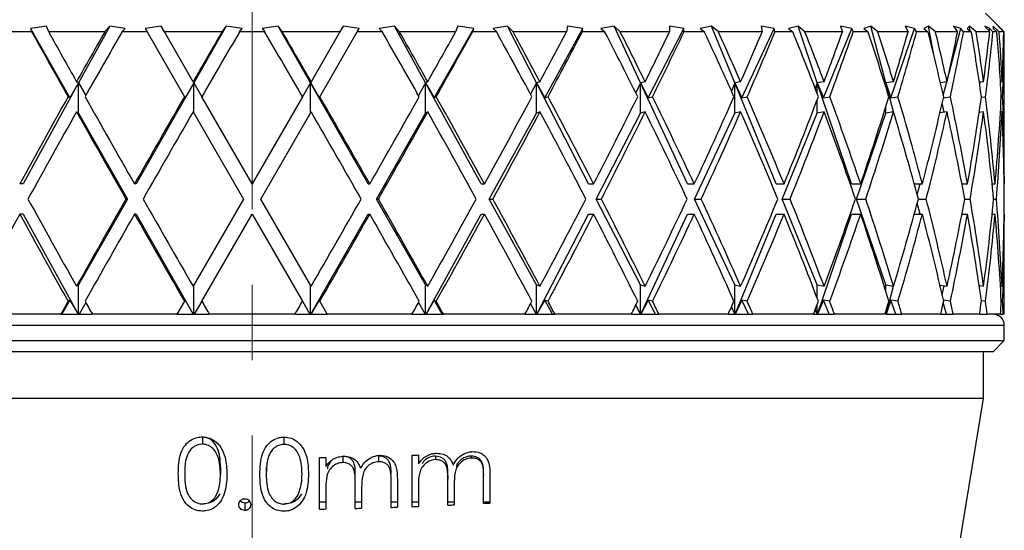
# Model space of a CAD drawing. Header units: inches. Extents: x 0.8 to 32, y -0.1 to 21.9.
# Tile 18 of 60: x 12.325 to 13.634, y 7.249 to 7.927. Entities that reach past the tile are written whole.
import ezdxf

# ---------------------------------------------------------------- set-up
doc = ezdxf.new("R2010")
doc.units = ezdxf.units.IN
doc.header["$MEASUREMENT"] = 0
doc.linetypes.add('CENTERX2', pattern=[0.8, 0.5, -0.1, 0.1, -0.1])

msp = doc.modelspace()

# ---------------------------------------------------------------- linework, layer by layer
at = {"color": 7, "linetype": 'CENTERX2', "lineweight": 18}
msp.add_line((12.634, 16.9749), (12.634, 4.7977), dxfattribs=at)
at = {"color": 7, "linetype": 'Continuous', "lineweight": 25}
for p, q in [((13.634, 7.9109), (13.609, 7.9359)), ((12.3411, 7.9109), (12.3089, 7.9109)), ((12.3604, 7.9185), (12.3392, 7.9156)), ((12.3392, 7.9156), (12.3411, 7.9109)), ((12.3392, 7.9156), (12.3918, 7.8233)), ((12.3635, 7.9109), (12.3604, 7.9185)), ((12.4379, 7.9109), (12.3635, 7.9109)), ((12.4446, 7.9185), (12.4033, 7.8432)), ((12.4446, 7.9185), (12.4379, 7.9109)), ((12.465, 7.9156), (12.4446, 7.9185)), ((12.4608, 7.9109), (12.465, 7.9156)), ((12.4943, 7.9109), (12.4608, 7.9109)), ((12.513, 7.9185), (12.4916, 7.9156)), ((12.4916, 7.9156), (12.4943, 7.9109)), ((12.4943, 7.9109), (12.544, 7.8248)), ((12.5174, 7.9109), (12.513, 7.9185)), ((12.5938, 7.9109), (12.5174, 7.9109)), ((12.5555, 7.8448), (12.5174, 7.9109)), ((12.5994, 7.9185), (12.5565, 7.8432)), ((12.5994, 7.9185), (12.5938, 7.9109)), ((12.6206, 7.9156), (12.5994, 7.9185)), ((12.617, 7.9109), (12.6206, 7.9156)), ((12.6509, 7.9109), (12.617, 7.9109)), ((12.6686, 7.9185), (12.6474, 7.9156)), ((12.6474, 7.9156), (12.6509, 7.9109)), ((12.6742, 7.9109), (12.6686, 7.9185)), ((12.7115, 7.8432), (12.6686, 7.9185)), ((12.7506, 7.9109), (12.6742, 7.9109)), ((12.7506, 7.9109), (12.7124, 7.8448)), ((12.724, 7.8248), (12.7736, 7.9109)), ((12.7549, 7.9185), (12.7506, 7.9109)), ((12.7764, 7.9156), (12.7549, 7.9185)), ((12.7736, 7.9109), (12.7764, 7.9156)), ((12.8071, 7.9109), (12.7736, 7.9109)), ((12.8233, 7.9185), (12.8029, 7.9156)), ((12.8029, 7.9156), (12.8071, 7.9109)), ((12.83, 7.9109), (12.8233, 7.9185)), ((12.8646, 7.8432), (12.8233, 7.9185)), ((12.9045, 7.9109), (12.83, 7.9109)), ((12.8761, 7.8233), (12.9287, 7.9156)), ((12.9075, 7.9185), (12.9045, 7.9109)), ((12.9287, 7.9156), (12.9075, 7.9185)), ((12.9268, 7.9109), (12.9287, 7.9156)), ((12.9591, 7.9109), (12.9268, 7.9109)), ((12.9734, 7.9185), (12.9543, 7.9156)), ((12.9543, 7.9156), (12.9591, 7.9109)), ((12.981, 7.9109), (12.9734, 7.9185)), ((13.0121, 7.8432), (12.9734, 7.9185)), ((13.0518, 7.9109), (12.981, 7.9109)), ((13.0231, 7.8233), (13.0738, 7.9156)), ((13.0534, 7.9185), (13.0518, 7.9109)), ((13.0738, 7.9156), (13.0534, 7.9185)), ((13.0728, 7.9109), (13.0738, 7.9156)), ((13.103, 7.9109), (13.0728, 7.9109)), ((13.1151, 7.9185), (13.0977, 7.9156)), ((13.0977, 7.9156), (13.103, 7.9109)), ((13.1234, 7.9109), (13.1151, 7.9185)), ((13.1502, 7.8432), (13.1151, 7.9185)), ((13.1887, 7.9109), (13.1234, 7.9109)), ((13.1606, 7.8233), (13.2081, 7.9156)), ((13.1889, 7.9185), (13.1887, 7.9109)), ((13.2081, 7.9156), (13.1889, 7.9185)), ((13.208, 7.9109), (13.2081, 7.9156)), ((13.2354, 7.9109), (13.208, 7.9109)), ((13.2449, 7.9185), (13.2298, 7.9156)), ((13.2298, 7.9156), (13.2354, 7.9109)), ((13.2538, 7.9109), (13.2449, 7.9185)), ((13.2757, 7.8432), (13.2449, 7.9185)), ((13.3121, 7.9109), (13.2538, 7.9109)), ((13.2851, 7.8233), (13.3282, 7.9156)), ((13.3282, 7.9156), (13.3108, 7.9185)), ((13.3108, 7.9185), (13.3121, 7.9109)), ((13.329, 7.9109), (13.3282, 7.9156)), ((13.353, 7.9109), (13.329, 7.9109)), ((13.3598, 7.9185), (13.3471, 7.9156)), ((13.3471, 7.9156), (13.353, 7.9109)), ((13.369, 7.9109), (13.3598, 7.9185)), ((13.3853, 7.8432), (13.3598, 7.9185)), ((13.4187, 7.9109), (13.369, 7.9109)), ((13.3935, 7.8233), (13.4312, 7.9156)), ((13.4312, 7.9156), (13.416, 7.9185)), ((13.416, 7.9185), (13.4187, 7.9109)), ((13.4329, 7.9109), (13.4312, 7.9156)), ((13.4528, 7.9109), (13.4329, 7.9109)), ((13.4567, 7.9185), (13.447, 7.9156)), ((13.447, 7.9156), (13.4528, 7.9109)), ((13.466, 7.9109), (13.4567, 7.9185)), ((13.4764, 7.8432), (13.4567, 7.9185)), ((13.506, 7.9109), (13.466, 7.9109)), ((13.4833, 7.8233), (13.5146, 7.9156)), ((13.5146, 7.9156), (13.502, 7.9185)), ((13.502, 7.9185), (13.506, 7.9109)), ((13.5172, 7.9109), (13.5146, 7.9156)), ((13.5325, 7.9109), (13.5172, 7.9109)), ((13.5334, 7.9185), (13.5268, 7.9156)), ((13.5268, 7.9156), (13.5325, 7.9109)), ((13.5425, 7.9109), (13.5334, 7.9185)), ((13.5401, 7.8806), (13.5334, 7.9185)), ((13.5718, 7.9109), (13.5425, 7.9109)), ((13.5586, 7.8481), (13.5763, 7.9156)), ((13.5763, 7.9156), (13.5665, 7.9185)), ((13.5665, 7.9185), (13.5718, 7.9109)), ((13.5797, 7.9109), (13.5763, 7.9156)), ((13.5901, 7.9109), (13.5797, 7.9109)), ((13.5879, 7.9185), (13.5846, 7.9156)), ((13.5846, 7.9156), (13.5901, 7.9109)), ((13.5967, 7.9109), (13.5879, 7.9185)), ((13.5885, 7.9123), (13.5879, 7.9185)), ((13.6146, 7.9109), (13.5967, 7.9109)), ((13.6148, 7.9156), (13.6081, 7.9185)), ((13.6081, 7.9185), (13.6146, 7.9109)), ((13.614, 7.9115), (13.6148, 7.9156)), ((13.6189, 7.9109), (13.6148, 7.9156)), ((13.6242, 7.9109), (13.6189, 7.9109)), ((13.6272, 7.9109), (13.619, 7.9185)), ((13.619, 7.9185), (13.619, 7.9156)), ((13.619, 7.9156), (13.6242, 7.9109)), ((13.6291, 7.9156), (13.6258, 7.9185)), ((13.6258, 7.9185), (13.6332, 7.9109)), ((13.6332, 7.9109), (13.6272, 7.9109)), ((13.6338, 7.9109), (13.6291, 7.9156)), ((13.6291, 7.9151), (13.6291, 7.9156)), ((13.634, 7.9109), (13.6338, 7.9109)), ((13.634, 7.7089), (13.634, 7.9109)), ((12.4033, 7.8432), (12.3296, 7.7089)), ((12.4033, 7.8432), (12.3918, 7.8233)), ((12.4005, 7.8448), (12.4033, 7.8432)), ((12.4033, 7.8032), (12.4033, 7.8432)), ((12.4033, 7.8432), (12.4127, 7.8264)), ((12.5565, 7.8432), (12.4799, 7.7089)), ((12.5565, 7.8432), (12.5448, 7.8233)), ((12.5555, 7.8448), (12.5565, 7.8432)), ((12.5565, 7.8432), (12.5671, 7.8248)), ((12.5565, 7.8032), (12.5565, 7.8432)), ((12.7115, 7.8432), (12.7009, 7.8248)), ((12.7124, 7.8448), (12.7115, 7.8432)), ((12.7881, 7.7089), (12.7115, 7.8432)), ((12.7115, 7.8432), (12.7231, 7.8233)), ((12.7115, 7.8032), (12.7115, 7.8432)), ((12.8646, 7.8432), (12.8553, 7.8264)), ((12.8674, 7.8448), (12.8646, 7.8432)), ((12.8646, 7.8032), (12.8646, 7.8432)), ((12.9384, 7.7089), (12.8646, 7.8432)), ((12.8646, 7.8432), (12.8761, 7.8233)), ((13.0121, 7.8432), (13.0042, 7.8281)), ((13.0167, 7.8448), (13.0121, 7.8432)), ((13.0121, 7.8032), (13.0121, 7.8432)), ((13.0812, 7.7089), (13.0121, 7.8432)), ((13.0121, 7.8432), (13.0231, 7.8233)), ((13.1502, 7.8432), (13.144, 7.83)), ((13.1565, 7.8448), (13.1502, 7.8432)), ((13.1502, 7.8032), (13.1502, 7.8432)), ((13.2129, 7.7089), (13.1502, 7.8432)), ((13.1502, 7.8432), (13.1606, 7.8233)), ((13.2757, 7.8432), (13.2712, 7.8324)), ((13.2834, 7.8448), (13.2757, 7.8432)), ((13.2757, 7.8032), (13.2757, 7.8432)), ((13.3305, 7.7089), (13.2757, 7.8432)), ((13.2757, 7.8432), (13.2851, 7.8233)), ((13.3853, 7.8432), (13.3827, 7.8356)), ((13.3944, 7.8448), (13.3853, 7.8432)), ((13.3853, 7.8288), (13.3853, 7.8432)), ((13.4309, 7.7089), (13.3853, 7.8432)), ((13.3853, 7.8432), (13.3935, 7.8233)), ((13.4764, 7.8432), (13.4757, 7.8404)), ((13.4866, 7.8448), (13.4764, 7.8432)), ((13.4764, 7.838), (13.4764, 7.8432)), ((13.4865, 7.8048), (13.4764, 7.8432)), ((13.4764, 7.8432), (13.4833, 7.8233)), ((13.5579, 7.8448), (13.549, 7.8435)), ((13.5529, 7.8266), (13.5577, 7.8448)), ((13.6063, 7.8448), (13.6008, 7.8441)), ((13.6013, 7.8403), (13.602, 7.8442)), ((13.6309, 7.8448), (13.6288, 7.8446)), ((12.3918, 7.8233), (12.3893, 7.8248)), ((12.5448, 7.8233), (12.544, 7.8248)), ((12.634, 7.7089), (12.5671, 7.8248)), ((12.7009, 7.8248), (12.634, 7.7089)), ((12.7231, 7.8233), (12.724, 7.8248)), ((12.8761, 7.8233), (12.8787, 7.8248)), ((13.0231, 7.8233), (13.0273, 7.8248)), ((13.1606, 7.8233), (13.1663, 7.8248)), ((13.2851, 7.8233), (13.2922, 7.8248)), ((13.3853, 7.8032), (13.3853, 7.8209)), ((13.3935, 7.8233), (13.4019, 7.8248)), ((13.4833, 7.8233), (13.4926, 7.8248)), ((13.5538, 7.8042), (13.5515, 7.8168)), ((13.5531, 7.8235), (13.5622, 7.8248)), ((13.6035, 7.8241), (13.609, 7.8248)), ((13.6299, 7.8246), (13.6317, 7.8248)), ((12.4005, 7.8048), (12.4033, 7.8032)), ((12.4033, 7.8032), (12.4685, 7.6889)), ((12.5555, 7.8048), (12.6224, 7.6889)), ((12.6455, 7.6889), (12.7124, 7.8048)), ((12.7995, 7.6889), (12.8646, 7.8032)), ((12.8674, 7.8048), (12.8646, 7.8032)), ((12.9493, 7.6889), (13.0121, 7.8032)), ((13.0167, 7.8048), (13.0121, 7.8032)), ((13.0914, 7.6889), (13.1502, 7.8032)), ((13.1565, 7.8048), (13.1502, 7.8032)), ((13.2223, 7.6889), (13.2757, 7.8032)), ((13.2834, 7.8048), (13.2757, 7.8032)), ((13.3386, 7.6889), (13.3853, 7.8032)), ((13.3944, 7.8048), (13.3853, 7.8032)), ((13.4376, 7.6889), (13.4764, 7.8032)), ((13.4764, 7.8032), (13.4764, 7.8116)), ((13.4866, 7.8048), (13.4764, 7.8032)), ((13.5579, 7.8048), (13.5484, 7.8034)), ((13.6063, 7.8048), (13.6006, 7.804)), ((13.6309, 7.8048), (13.6288, 7.8046)), ((12.3296, 7.7089), (12.325, 7.7089)), ((12.4799, 7.7089), (12.4775, 7.7089)), ((12.7881, 7.7089), (12.7904, 7.7089)), ((12.9384, 7.7089), (12.943, 7.7089)), ((13.0812, 7.7089), (13.088, 7.7089)), ((13.2129, 7.7089), (13.2218, 7.7089)), ((13.3305, 7.7089), (13.3411, 7.7089)), ((13.4309, 7.7089), (13.443, 7.7089)), ((13.5143, 7.7089), (13.525, 7.7089)), ((13.5183, 7.6943), (13.5221, 7.7089)), ((13.5776, 7.7089), (13.585, 7.7089)), ((13.5778, 7.7082), (13.5779, 7.7089)), ((13.6178, 7.7089), (13.6217, 7.7089)), ((13.6337, 7.7089), (13.634, 7.7089)), ((12.4685, 7.6889), (12.4033, 7.5747)), ((12.4685, 7.6889), (12.4661, 7.6889)), ((12.6224, 7.6889), (12.5555, 7.573)), ((12.7124, 7.573), (12.6455, 7.6889)), ((12.8646, 7.5747), (12.7995, 7.6889)), ((12.7995, 7.6889), (12.8018, 7.6889)), ((13.0121, 7.5747), (12.9493, 7.6889)), ((12.9493, 7.6889), (12.954, 7.6889)), ((13.1502, 7.5747), (13.0914, 7.6889)), ((13.0914, 7.6889), (13.0982, 7.6889)), ((13.2757, 7.5747), (13.2223, 7.6889)), ((13.2223, 7.6889), (13.2311, 7.6889)), ((13.3853, 7.5747), (13.3386, 7.6889)), ((13.3386, 7.6889), (13.3492, 7.6889)), ((13.4764, 7.5747), (13.4376, 7.6889)), ((13.4376, 7.6889), (13.4497, 7.6889)), ((13.5197, 7.6889), (13.5302, 7.6889)), ((13.5814, 7.6889), (13.5885, 7.6889)), ((13.6198, 7.6889), (13.6234, 7.6889)), ((13.5221, 7.6689), (13.5183, 7.6836)), ((12.3296, 7.6689), (12.325, 7.6689)), ((12.3296, 7.6689), (12.4027, 7.5359)), ((12.4799, 7.6689), (12.4775, 7.6689)), ((12.4799, 7.6689), (12.5558, 7.5359)), ((12.5671, 7.5531), (12.634, 7.6689)), ((12.634, 7.6689), (12.7009, 7.5531)), ((12.7122, 7.5359), (12.7881, 7.6689)), ((12.7881, 7.6689), (12.7904, 7.6689)), ((12.8653, 7.5359), (12.9384, 7.6689)), ((12.9384, 7.6689), (12.943, 7.6689)), ((13.0127, 7.5359), (13.0812, 7.6689)), ((13.0812, 7.6689), (13.088, 7.6689)), ((13.1508, 7.5359), (13.2129, 7.6689)), ((13.2129, 7.6689), (13.2218, 7.6689)), ((13.2761, 7.5359), (13.3305, 7.6689)), ((13.3305, 7.6689), (13.3411, 7.6689)), ((13.3857, 7.5359), (13.4309, 7.6689)), ((13.4309, 7.6689), (13.443, 7.6689)), ((13.5143, 7.6689), (13.525, 7.6689)), ((13.5776, 7.6689), (13.585, 7.6689)), ((13.5779, 7.6689), (13.5778, 7.6696)), ((13.6178, 7.6689), (13.6217, 7.6689)), ((13.6337, 7.6689), (13.634, 7.6689)), ((13.634, 7.5359), (13.634, 7.6689)), ((12.4033, 7.5747), (12.4005, 7.573)), ((12.4033, 7.5359), (12.4033, 7.5747)), ((12.5565, 7.5359), (12.5565, 7.5747)), ((12.7115, 7.5359), (12.7115, 7.5747)), ((12.8646, 7.5747), (12.8674, 7.573)), ((12.8646, 7.5359), (12.8646, 7.5747)), ((13.0121, 7.5359), (13.0121, 7.5747)), ((13.0121, 7.5747), (13.0167, 7.573)), ((13.1502, 7.5359), (13.1502, 7.5747)), ((13.1502, 7.5747), (13.1565, 7.573)), ((13.2757, 7.5359), (13.2757, 7.5747)), ((13.2757, 7.5747), (13.2834, 7.573)), ((13.3853, 7.557), (13.3853, 7.5747)), ((13.3853, 7.5747), (13.3944, 7.573)), ((13.4764, 7.5662), (13.4764, 7.5747)), ((13.4764, 7.5747), (13.4866, 7.573)), ((13.4767, 7.5359), (13.4865, 7.5731)), ((13.5484, 7.5744), (13.5579, 7.573)), ((13.5515, 7.5611), (13.5538, 7.5736)), ((13.6006, 7.5739), (13.6063, 7.573)), ((13.6288, 7.5733), (13.6309, 7.573)), ((12.3918, 7.5545), (12.3812, 7.5359)), ((12.3893, 7.5531), (12.3918, 7.5545)), ((12.3918, 7.5545), (12.4026, 7.5359)), ((12.544, 7.5531), (12.534, 7.5359)), ((12.544, 7.5531), (12.5448, 7.5545)), ((12.5448, 7.5545), (12.5558, 7.5359)), ((12.5671, 7.5531), (12.5571, 7.5359)), ((12.7009, 7.5531), (12.7108, 7.5359)), ((12.7231, 7.5545), (12.7122, 7.5359)), ((12.724, 7.5531), (12.7231, 7.5545)), ((12.7339, 7.5359), (12.724, 7.5531)), ((12.8761, 7.5545), (12.8653, 7.5359)), ((12.8868, 7.5359), (12.8761, 7.5545)), ((12.8787, 7.5531), (12.8761, 7.5545)), ((13.0231, 7.5545), (13.0127, 7.5359)), ((13.0273, 7.5531), (13.0231, 7.5545)), ((13.0334, 7.5359), (13.0231, 7.5545)), ((13.1606, 7.5545), (13.1508, 7.5359)), ((13.1663, 7.5531), (13.1606, 7.5545)), ((13.1702, 7.5359), (13.1606, 7.5545)), ((13.2851, 7.5545), (13.2762, 7.5359)), ((13.2922, 7.5531), (13.2851, 7.5545)), ((13.2938, 7.5359), (13.2851, 7.5545)), ((13.3935, 7.5545), (13.3858, 7.5359)), ((13.4011, 7.5359), (13.3935, 7.5545)), ((13.4019, 7.5531), (13.3935, 7.5545)), ((13.4833, 7.5545), (13.4768, 7.5359)), ((13.4926, 7.5531), (13.4833, 7.5545)), ((13.4896, 7.5359), (13.4833, 7.5545)), ((13.5622, 7.5531), (13.5531, 7.5544)), ((13.609, 7.5531), (13.6035, 7.5538)), ((13.6317, 7.5531), (13.6299, 7.5533)), ((12.4127, 7.5515), (12.404, 7.5359)), ((12.8553, 7.5515), (12.864, 7.5359)), ((13.0042, 7.5498), (13.0115, 7.5359)), ((13.144, 7.5479), (13.1497, 7.5359)), ((13.2712, 7.5455), (13.2752, 7.5359)), ((13.3827, 7.5423), (13.3849, 7.5359)), ((13.3853, 7.5359), (13.3853, 7.5491)), ((13.557, 7.5359), (13.5529, 7.5513)), ((12.3796, 7.5359), (12.2713, 7.5359)), ((12.3796, 7.5359), (12.3812, 7.5359)), ((12.3812, 7.5359), (12.4026, 7.5359)), ((12.4026, 7.5359), (12.4027, 7.5359)), ((12.4027, 7.5359), (12.4033, 7.5359)), ((12.4033, 7.5359), (12.404, 7.5359)), ((12.404, 7.5359), (12.4215, 7.5359)), ((12.534, 7.5359), (12.4215, 7.5359)), ((12.534, 7.5359), (12.5558, 7.5359)), ((12.5558, 7.5359), (12.5558, 7.5359)), ((12.5558, 7.5359), (12.5565, 7.5359)), ((12.5565, 7.5359), (12.5571, 7.5359)), ((12.5571, 7.5359), (12.577, 7.5359)), ((12.6909, 7.5359), (12.577, 7.5359)), ((12.6909, 7.5359), (12.7108, 7.5359)), ((12.7108, 7.5359), (12.7115, 7.5359)), ((12.7115, 7.5359), (12.7122, 7.5359)), ((12.7122, 7.5359), (12.7122, 7.5359)), ((12.7122, 7.5359), (12.7339, 7.5359)), ((12.8464, 7.5359), (12.7339, 7.5359)), ((12.8464, 7.5359), (12.864, 7.5359)), ((12.864, 7.5359), (12.8646, 7.5359)), ((12.8646, 7.5359), (12.8653, 7.5359)), ((12.8653, 7.5359), (12.8653, 7.5359)), ((12.8653, 7.5359), (12.8868, 7.5359)), ((12.8868, 7.5359), (12.8883, 7.5359)), ((12.9967, 7.5359), (12.8883, 7.5359)), ((12.9967, 7.5359), (13.0115, 7.5359)), ((13.0115, 7.5359), (13.0121, 7.5359)), ((13.0121, 7.5359), (13.0127, 7.5359)), ((13.0127, 7.5359), (13.0127, 7.5359)), ((13.0127, 7.5359), (13.0334, 7.5359)), ((13.0334, 7.5359), (13.0365, 7.5359)), ((13.138, 7.5359), (13.0365, 7.5359)), ((13.138, 7.5359), (13.1497, 7.5359)), ((13.1497, 7.5359), (13.1502, 7.5359)), ((13.1502, 7.5359), (13.1508, 7.5359)), ((13.1508, 7.5359), (13.1508, 7.5359)), ((13.1508, 7.5359), (13.1702, 7.5359)), ((13.1702, 7.5359), (13.1747, 7.5359)), ((13.2669, 7.5359), (13.1747, 7.5359)), ((13.2669, 7.5359), (13.2752, 7.5359)), ((13.2752, 7.5359), (13.2757, 7.5359)), ((13.2757, 7.5359), (13.2761, 7.5359)), ((13.2761, 7.5359), (13.2762, 7.5359)), ((13.2762, 7.5359), (13.2938, 7.5359)), ((13.2938, 7.5359), (13.2997, 7.5359)), ((13.3802, 7.5359), (13.2997, 7.5359)), ((13.3802, 7.5359), (13.3849, 7.5359)), ((13.3849, 7.5359), (13.3853, 7.5359)), ((13.3853, 7.5359), (13.3857, 7.5359)), ((13.3857, 7.5359), (13.3858, 7.5359)), ((13.3858, 7.5359), (13.4011, 7.5359)), ((13.4011, 7.5359), (13.4082, 7.5359)), ((13.4752, 7.5359), (13.4082, 7.5359)), ((13.4757, 7.5375), (13.4761, 7.5359)), ((13.4764, 7.5359), (13.4764, 7.5399)), ((13.4768, 7.5359), (13.4896, 7.5359)), ((13.4896, 7.5359), (13.4977, 7.5359)), ((13.5494, 7.5359), (13.4977, 7.5359)), ((13.5494, 7.5359), (13.557, 7.5359)), ((13.557, 7.5359), (13.5659, 7.5359)), ((13.6011, 7.5359), (13.5659, 7.5359)), ((13.6016, 7.5359), (13.6013, 7.5376)), ((13.6016, 7.5359), (13.6111, 7.5359)), ((13.629, 7.5359), (13.6111, 7.5359)), ((13.629, 7.5359), (13.6324, 7.5359)), ((13.634, 7.5359), (13.6324, 7.5359)), ((13.634, 7.5209), (11.634, 7.5209)), ((13.634, 7.5009), (13.634, 7.5209)), ((11.634, 7.5009), (13.634, 7.5009)), ((13.619, 7.4859), (13.634, 7.5009)), ((13.619, 7.4859), (11.649, 7.4859)), ((13.6065, 7.4239), (13.6065, 7.4859)), ((13.6065, 7.4239), (11.6615, 7.4239)), ((13.5498, 7.0815), (13.6065, 7.4239)), ((12.5679, 7.3726), (12.5679, 7.3632)), ((12.6763, 7.3726), (12.6763, 7.3629)), ((12.7235, 7.2769), (12.7235, 7.3454)), ((12.732, 7.3456), (12.732, 7.3336)), ((12.7545, 7.3473), (12.7545, 7.3388)), ((12.8021, 7.3473), (12.8021, 7.3399)), ((12.8466, 7.2801), (12.8466, 7.3486)), ((12.8551, 7.3489), (12.8551, 7.337)), ((12.8776, 7.3473), (12.8776, 7.3426)), ((12.9252, 7.3473), (12.9252, 7.3448)), ((12.5919, 7.3329), (12.5919, 7.3233)), ((12.6528, 7.3329), (12.6528, 7.3231)), ((12.8941, 7.3209), (12.8941, 7.3169)), ((12.9417, 7.3232), (12.9417, 7.3216)), ((12.9417, 7.2845), (12.9417, 7.3216)), ((12.9502, 7.322), (12.9502, 7.2849)), ((12.732, 7.3059), (12.732, 7.277)), ((12.771, 7.2778), (12.771, 7.3127)), ((12.7796, 7.3047), (12.7796, 7.278)), ((12.8186, 7.2791), (12.8186, 7.3163)), ((12.8271, 7.3165), (12.8271, 7.2794)), ((12.8551, 7.3148), (12.8551, 7.3092)), ((12.8551, 7.3092), (12.8551, 7.2804)), ((12.8941, 7.2821), (12.8941, 7.3169)), ((12.9026, 7.3127), (12.9026, 7.3091)), ((12.9026, 7.3091), (12.9026, 7.2825)), ((12.6242, 7.2848), (12.6242, 7.275)), ((12.732, 7.286), (12.7235, 7.286)), ((12.7796, 7.286), (12.771, 7.286)), ((12.8271, 7.286), (12.8186, 7.286)), ((12.8551, 7.286), (12.8466, 7.286)), ((12.9026, 7.286), (12.8941, 7.286)), ((12.9502, 7.286), (12.9417, 7.286))]:
    msp.add_line(p, q, dxfattribs=at)
msp.add_arc((13.619, 7.5209), 0.015, 0, 90, dxfattribs=at)
for centre, major_axis, ratio, start_param, end_param in [((12.634, 7.6689), (-0.993, 1.7307), 0.068052, 1.391638, 1.441647), ((12.634, 7.7089), (-0.993, 1.7307), 0.068052, 1.414924, 1.45323), ((12.634, 7.7089), (0.9719, 1.727), 0.136294, 1.530504, 1.56881), ((12.634, 7.6689), (0.9719, 1.727), 0.136294, 1.507217, 1.557227), ((12.634, 7.7089), (0.993, 1.7307), 0.068052, 1.492976, 1.531283), ((12.634, 7.6689), (0.993, 1.7307), 0.068052, 1.46969, 1.5197), ((12.634, 7.6689), (-0.993, 1.7307), 0.068052, 4.763486, 4.813495), ((12.634, 7.7089), (-0.993, 1.7307), 0.068052, 4.751903, 4.790209), ((12.634, 7.6689), (-0.9719, 1.727), 0.136294, 4.725959, 4.775968), ((12.634, 7.7089), (-0.9719, 1.727), 0.136294, 4.714376, 4.752682), ((12.634, 7.7089), (0.993, 1.7307), 0.068052, 4.829955, 4.868261), ((12.634, 7.6689), (0.993, 1.7307), 0.068052, 4.841538, 4.891548), ((12.634, 7.6689), (-0.9358, 1.7214), 0.204832, 4.69162, 4.74163), ((12.634, 7.7089), (-0.9358, 1.7214), 0.204832, 4.680037, 4.718344), ((12.634, 7.7089), (0.9719, 1.727), 0.136294, 4.867482, 4.905788), ((12.634, 7.6689), (0.9719, 1.727), 0.136294, 4.879065, 4.929075), ((12.634, 7.6689), (-0.8831, 1.7151), 0.273566, 4.662577, 4.712587), ((12.634, 7.7089), (-0.8831, 1.7151), 0.273566, 4.650994, 4.6893), ((12.634, 7.7089), (0.9358, 1.7214), 0.204832, 4.90182, 4.940126), ((12.634, 7.6689), (0.9358, 1.7214), 0.204832, 4.913403, 4.963413), ((12.634, 7.6689), (-0.8112, 1.7097), 0.341999, 4.641636, 4.691646), ((12.634, 7.7089), (-0.8112, 1.7097), 0.341999, 4.630054, 4.66836), ((12.634, 7.7089), (0.8831, 1.7151), 0.273566, 4.930864, 4.96917), ((12.634, 7.6689), (0.8831, 1.7151), 0.273566, 4.942447, 4.992457), ((12.634, 7.6689), (-0.7161, 1.7071), 0.408882, 4.632651, 4.682661), ((12.634, 7.7089), (-0.7161, 1.7071), 0.408882, 4.621068, 4.659374), ((12.634, 7.7089), (0.8112, 1.7097), 0.341999, 4.951804, 4.99011), ((12.634, 7.6689), (0.8112, 1.7097), 0.341999, 4.963387, 5.013397), ((12.634, 7.6689), (-0.5916, 1.7094), 0.47164, 4.640714, 4.690724), ((12.634, 7.7089), (-0.5916, 1.7094), 0.47164, 4.629132, 4.667438), ((12.634, 7.7089), (0.7161, 1.7071), 0.408882, 4.96079, 4.999096), ((12.634, 7.6689), (0.7161, 1.7071), 0.408882, 4.972372, 5.022382), ((12.634, 7.6689), (-0.4306, 1.7172), 0.525577, 4.67146, 4.72147), ((12.634, 7.7089), (-0.4306, 1.7172), 0.525577, 4.659877, 4.698184), ((12.634, 7.7089), (0.5916, 1.7094), 0.47164, 4.952726, 4.991032), ((12.634, 7.6689), (0.5916, 1.7094), 0.47164, 4.964309, 5.014319), ((12.634, 7.6689), (-0.2299, 1.7272), 0.56347, 4.727667, 4.777677), ((12.634, 7.7089), (-0.2299, 1.7272), 0.56347, 4.716084, 4.75439), ((12.634, 7.7089), (0.4306, 1.7172), 0.525577, 4.92198, 4.960287), ((12.634, 7.6689), (0.4306, 1.7172), 0.525577, 4.933563, 4.983573), ((12.634, 7.6689), (0, 1.7321), 0.57735, 4.802512, 4.852522), ((12.634, 7.7089), (0, 1.7321), 0.57735, 4.790929, 4.829235), ((12.634, 7.7089), (0.2299, 1.7272), 0.56347, 4.865774, 4.90408), ((12.634, 7.6689), (0.2299, 1.7272), 0.56347, 4.877357, 4.927366), ((12.634, 7.7089), (0.9719, 1.727), 0.136294, 1.580393, 1.64735), ((12.634, 7.7089), (-0.993, 1.7307), 0.068052, 1.464813, 1.53177), ((12.634, 7.7089), (0.993, 1.7307), 0.068052, 1.542866, 1.609822), ((12.634, 7.7089), (-0.993, 1.7307), 0.068052, 4.673363, 4.74032), ((12.634, 7.7089), (0.993, 1.7307), 0.068052, 4.751415, 4.818372), ((12.634, 7.7089), (-0.9719, 1.727), 0.136294, 4.635836, 4.702793), ((12.634, 7.7089), (0.9719, 1.727), 0.136294, 4.788942, 4.855899), ((12.634, 7.7089), (-0.9358, 1.7214), 0.204832, 4.601498, 4.668454), ((12.634, 7.7089), (0.9358, 1.7214), 0.204832, 4.82328, 4.890237), ((12.634, 7.7089), (-0.8831, 1.7151), 0.273566, 4.572454, 4.639411), ((12.634, 7.7089), (0.8831, 1.7151), 0.273566, 4.852324, 4.919281), ((12.634, 7.7089), (-0.8112, 1.7097), 0.341999, 4.551514, 4.618471), ((12.634, 7.7089), (0.8112, 1.7097), 0.341999, 4.873264, 4.940221), ((12.634, 7.7089), (-0.7161, 1.7071), 0.408882, 4.542528, 4.609485), ((12.634, 7.7089), (0.7161, 1.7071), 0.408882, 4.88225, 4.949207), ((12.634, 7.7089), (-0.5916, 1.7094), 0.47164, 4.550592, 4.617549), ((12.634, 7.7089), (0.5916, 1.7094), 0.47164, 4.874186, 4.941143), ((12.634, 7.7089), (-0.4306, 1.7172), 0.525577, 4.581337, 4.648294), ((12.634, 7.7089), (0.4306, 1.7172), 0.525577, 4.843441, 4.910397), ((12.634, 7.7089), (-0.2299, 1.7272), 0.56347, 4.637544, 4.704501), ((12.634, 7.7089), (0.2299, 1.7272), 0.56347, 4.787234, 4.854191), ((12.634, 7.7089), (0, 1.7321), 0.57735, 4.712389, 4.779346), ((12.634, 7.6689), (0.9719, 1.727), 0.136294, 1.56881, 1.635802), ((12.634, 7.6689), (-0.993, 1.7307), 0.068052, 1.45323, 1.520223), ((12.634, 7.6689), (0.993, 1.7307), 0.068052, 1.531283, 1.598275), ((12.634, 7.6689), (-0.993, 1.7307), 0.068052, 4.68491, 4.751903), ((12.634, 7.6689), (0.993, 1.7307), 0.068052, 4.762962, 4.829955), ((12.634, 7.6689), (-0.9719, 1.727), 0.136294, 4.647383, 4.714376), ((12.634, 7.6689), (0.9719, 1.727), 0.136294, 4.800489, 4.867482), ((12.634, 7.6689), (-0.9358, 1.7214), 0.204832, 4.613045, 4.680037), ((12.634, 7.6689), (0.9358, 1.7214), 0.204832, 4.834828, 4.90182), ((12.634, 7.6689), (-0.8831, 1.7151), 0.273566, 4.584001, 4.650994), ((12.634, 7.6689), (0.8831, 1.7151), 0.273566, 4.863871, 4.930864), ((12.634, 7.6689), (-0.8112, 1.7097), 0.341999, 4.563061, 4.630054), ((12.634, 7.6689), (0.8112, 1.7097), 0.341999, 4.884812, 4.951804), ((12.634, 7.6689), (-0.7161, 1.7071), 0.408882, 4.554076, 4.621068), ((12.634, 7.6689), (0.7161, 1.7071), 0.408882, 4.893797, 4.96079), ((12.634, 7.6689), (-0.5916, 1.7094), 0.47164, 4.562139, 4.629132), ((12.634, 7.6689), (0.5916, 1.7094), 0.47164, 4.885734, 4.952726), ((12.634, 7.6689), (-0.4306, 1.7172), 0.525577, 4.592885, 4.659877), ((12.634, 7.6689), (0.4306, 1.7172), 0.525577, 4.854988, 4.92198), ((12.634, 7.6689), (-0.2299, 1.7272), 0.56347, 4.649091, 4.716084), ((12.634, 7.6689), (0.2299, 1.7272), 0.56347, 4.798781, 4.865774), ((12.634, 7.6689), (0, 1.7321), 0.57735, 4.723936, 4.790929), ((12.634, 7.7089), (-0.9719, 1.727), 0.136294, 1.50579, 1.572783), ((12.634, 7.7089), (0.993, 1.7307), 0.068052, 1.62137, 1.688362), ((12.634, 7.7089), (-0.993, 1.7307), 0.068052, 1.543317, 1.61031), ((12.634, 7.7089), (0.993, 1.7307), 0.068052, 4.672875, 4.739868), ((12.634, 7.7089), (-0.993, 1.7307), 0.068052, 4.594823, 4.661816), ((12.634, 7.7089), (0.9719, 1.727), 0.136294, 4.710402, 4.777395), ((12.634, 7.7089), (-0.9719, 1.727), 0.136294, 4.557296, 4.624288), ((12.634, 7.7089), (0.9358, 1.7214), 0.204832, 4.744741, 4.811733), ((12.634, 7.7089), (-0.9358, 1.7214), 0.204832, 4.522958, 4.58995), ((12.634, 7.7089), (0.8831, 1.7151), 0.273566, 4.773784, 4.840777), ((12.634, 7.7089), (-0.8831, 1.7151), 0.273566, 4.493914, 4.560907), ((12.634, 7.7089), (0.8112, 1.7097), 0.341999, 4.794724, 4.861717), ((12.634, 7.7089), (-0.8112, 1.7097), 0.341999, 4.472974, 4.539966), ((12.634, 7.7089), (0.7161, 1.7071), 0.408882, 4.80371, 4.870702), ((12.634, 7.7089), (-0.7161, 1.7071), 0.408882, 4.463988, 4.530981), ((12.634, 7.7089), (0.5916, 1.7094), 0.47164, 4.795646, 4.862639), ((12.634, 7.7089), (-0.5916, 1.7094), 0.47164, 4.472052, 4.539044), ((12.634, 7.7089), (0.4306, 1.7172), 0.525577, 4.764901, 4.831893), ((12.634, 7.7089), (-0.4306, 1.7172), 0.525577, 4.502798, 4.56979), ((12.634, 7.7089), (0.2299, 1.7272), 0.56347, 4.708694, 4.775687), ((12.634, 7.7089), (-0.2299, 1.7272), 0.56347, 4.559004, 4.625997), ((12.634, 7.7089), (0, 1.7321), 0.57735, 4.633849, 4.700842), ((12.634, 7.6689), (0.9719, 1.727), 0.136294, 1.64735, 1.714306), ((12.634, 7.6689), (-0.9719, 1.727), 0.136294, 1.494243, 1.5612), ((12.634, 7.6689), (0.993, 1.7307), 0.068052, 1.609822, 1.676779), ((12.634, 7.6689), (-0.993, 1.7307), 0.068052, 1.53177, 1.598727), ((12.634, 7.6689), (0.993, 1.7307), 0.068052, 4.684458, 4.751415), ((12.634, 7.6689), (-0.993, 1.7307), 0.068052, 4.606406, 4.673363), ((12.634, 7.6689), (0.9719, 1.727), 0.136294, 4.721985, 4.788942), ((12.634, 7.6689), (-0.9719, 1.727), 0.136294, 4.568879, 4.635836), ((12.634, 7.6689), (0.9358, 1.7214), 0.204832, 4.756323, 4.82328), ((12.634, 7.6689), (-0.9358, 1.7214), 0.204832, 4.534541, 4.601498), ((12.634, 7.6689), (0.8831, 1.7151), 0.273566, 4.785367, 4.852324), ((12.634, 7.6689), (-0.8831, 1.7151), 0.273566, 4.505497, 4.572454), ((12.634, 7.6689), (0.8112, 1.7097), 0.341999, 4.806307, 4.873264), ((12.634, 7.6689), (-0.8112, 1.7097), 0.341999, 4.484557, 4.551514), ((12.634, 7.6689), (0.7161, 1.7071), 0.408882, 4.815293, 4.88225), ((12.634, 7.6689), (-0.7161, 1.7071), 0.408882, 4.475571, 4.542528), ((12.634, 7.6689), (0.5916, 1.7094), 0.47164, 4.807229, 4.874186), ((12.634, 7.6689), (-0.5916, 1.7094), 0.47164, 4.483635, 4.550592), ((12.634, 7.6689), (0.4306, 1.7172), 0.525577, 4.776484, 4.843441), ((12.634, 7.6689), (-0.4306, 1.7172), 0.525577, 4.514381, 4.581337), ((12.634, 7.6689), (0.2299, 1.7272), 0.56347, 4.720277, 4.787234), ((12.634, 7.6689), (-0.2299, 1.7272), 0.56347, 4.570587, 4.637544), ((12.634, 7.6689), (0, 1.7321), 0.57735, 4.645432, 4.712389), ((12.634, 7.7089), (0.993, 1.7307), 0.068052, 1.699945, 1.709916), ((12.634, 7.7089), (-0.9719, 1.727), 0.136294, 1.584366, 1.594336), ((12.634, 7.7089), (-0.993, 1.7307), 0.068052, 1.621893, 1.631863), ((12.634, 7.7089), (0.993, 1.7307), 0.068052, 4.651322, 4.661292), ((12.634, 7.7089), (0.9719, 1.727), 0.136294, 4.688849, 4.698819), ((12.634, 7.7089), (-0.993, 1.7307), 0.068052, 4.57327, 4.58324), ((12.634, 7.7089), (0.9358, 1.7214), 0.204832, 4.723187, 4.733158), ((12.634, 7.7089), (-0.9719, 1.727), 0.136294, 4.535743, 4.545713), ((12.634, 7.7089), (0.8831, 1.7151), 0.273566, 4.752231, 4.762201), ((12.634, 7.7089), (-0.9358, 1.7214), 0.204832, 4.501405, 4.511375), ((12.634, 7.7089), (0.8112, 1.7097), 0.341999, 4.773171, 4.783141), ((12.634, 7.7089), (-0.8831, 1.7151), 0.273566, 4.472361, 4.482331), ((12.634, 7.7089), (0.7161, 1.7071), 0.408882, 4.782157, 4.792127), ((12.634, 7.7089), (-0.8112, 1.7097), 0.341999, 4.451421, 4.461391), ((12.634, 7.7089), (0.5916, 1.7094), 0.47164, 4.774093, 4.784063), ((12.634, 7.7089), (-0.7161, 1.7071), 0.408882, 4.442435, 4.452405), ((12.634, 7.7089), (0.4306, 1.7172), 0.525577, 4.743347, 4.753318), ((12.634, 7.7089), (-0.5916, 1.7094), 0.47164, 4.450499, 4.460469), ((12.634, 7.7089), (0.2299, 1.7272), 0.56347, 4.687141, 4.697111), ((12.634, 7.7089), (-0.4306, 1.7172), 0.525577, 4.481244, 4.491215), ((12.634, 7.7089), (0, 1.7321), 0.57735, 4.612296, 4.622266), ((12.634, 7.7089), (-0.2299, 1.7272), 0.56347, 4.537451, 4.547421), ((12.634, 7.508), (0.9861, 0), 0.165587, 4.803291, 4.811983), ((12.634, 7.508), (0.9861, 0), 0.165587, 4.929711, 4.938581), ((12.634, 7.4376), (0.9744, 0), 0.165587, 4.902968, 4.911893), ((12.634, 7.4376), (0.9744, 0), 0.165587, 4.932354, 4.941335), ((12.634, 7.4376), (0.9744, 0), 0.165587, 4.982644, 4.991742), ((12.634, 7.4376), (0.9744, 0), 0.165587, 5.033646, 5.042888), ((12.634, 7.4376), (0.9744, 0), 0.165587, 4.804382, 4.813179), ((12.634, 7.4376), (0.9744, 0), 0.165587, 4.853502, 4.862351)]:
    msp.add_ellipse(centre, major_axis=major_axis, ratio=ratio, start_param=start_param, end_param=end_param, dxfattribs=at)
for points, knots in [([(12.5358, 7.3239), (12.536, 7.3332), (12.5364, 7.3468), (12.5441, 7.3618), (12.5521, 7.369), (12.5602, 7.3724), (12.5655, 7.3727), (12.5676, 7.3728)], [0, 0, 0, 0, 0.421275, 0.610498, 0.759373, 0.908383, 1, 1, 1, 1]), ([(12.5676, 7.3728), (12.5709, 7.3724), (12.5776, 7.3717), (12.5862, 7.3665), (12.5937, 7.3577), (12.5997, 7.3431), (12.6001, 7.3307), (12.6004, 7.3232)], [0, 0, 0, 0, 0.148685, 0.298089, 0.440135, 0.661776, 1, 1, 1, 1]), ([(12.5919, 7.3329), (12.5915, 7.3416), (12.591, 7.3547), (12.5821, 7.3675), (12.5744, 7.3719), (12.57, 7.3724), (12.5679, 7.3726)], [0, 0, 0, 0, 0.500072, 0.749021, 0.874598, 1, 1, 1, 1]), ([(12.6443, 7.3231), (12.6445, 7.3324), (12.6449, 7.346), (12.6526, 7.3611), (12.6606, 7.3685), (12.6687, 7.3721), (12.674, 7.3724), (12.676, 7.3726)], [0, 0, 0, 0, 0.421665, 0.611113, 0.759548, 0.908127, 1, 1, 1, 1]), ([(12.676, 7.3726), (12.6794, 7.3723), (12.6861, 7.3717), (12.6947, 7.3666), (12.7022, 7.358), (12.7082, 7.3434), (12.7086, 7.331), (12.7089, 7.3235)], [0, 0, 0, 0, 0.148621, 0.297946, 0.440189, 0.661917, 1, 1, 1, 1]), ([(12.5679, 7.3632), (12.5654, 7.3629), (12.5605, 7.3624), (12.5541, 7.3584), (12.5488, 7.3518), (12.5446, 7.34), (12.5444, 7.3302), (12.5443, 7.3238)], [0, 0, 0, 0, 0.139935, 0.28032, 0.427845, 0.629286, 1, 1, 1, 1]), ([(12.5919, 7.3233), (12.5915, 7.3309), (12.591, 7.3425), (12.5845, 7.3553), (12.5776, 7.3608), (12.5721, 7.3629), (12.5688, 7.3631), (12.5679, 7.3632)], [0, 0, 0, 0, 0.444389, 0.67122, 0.808464, 0.945898, 1, 1, 1, 1]), ([(12.6763, 7.3629), (12.6739, 7.3626), (12.669, 7.3621), (12.6626, 7.3579), (12.6572, 7.3513), (12.6531, 7.3394), (12.6529, 7.3295), (12.6528, 7.3231)], [0, 0, 0, 0, 0.139537, 0.279531, 0.426712, 0.628434, 1, 1, 1, 1]), ([(12.7003, 7.3235), (12.7, 7.3311), (12.6995, 7.3427), (12.693, 7.3554), (12.686, 7.3608), (12.6806, 7.3628), (12.6773, 7.3629), (12.6763, 7.3629)], [0, 0, 0, 0, 0.4444359, 0.6713243, 0.8086465, 0.9461645, 1, 1, 1, 1]), ([(12.7417, 7.3435), (12.7428, 7.344), (12.745, 7.3451), (12.7486, 7.3462), (12.7522, 7.347), (12.7547, 7.3471), (12.756, 7.3472)], [0, 0, 0, 0, 0.2492738, 0.4990612, 0.7477778, 1, 1, 1, 1]), ([(12.771, 7.3209), (12.7713, 7.327), (12.7716, 7.3347), (12.7668, 7.3425), (12.7621, 7.3463), (12.7575, 7.3469), (12.7545, 7.3473)], [0, 0, 0, 0, 0.500537, 0.625897, 0.751368, 1, 1, 1, 1]), ([(12.756, 7.3472), (12.7589, 7.347), (12.7643, 7.3465), (12.7713, 7.3427), (12.7757, 7.3373), (12.7773, 7.3331), (12.7781, 7.3312)], [0, 0, 0, 0, 0.297209, 0.542769, 0.79057, 1, 1, 1, 1]), ([(12.7781, 7.3312), (12.7802, 7.3344), (12.784, 7.3404), (12.7927, 7.3464), (12.7995, 7.3481), (12.8031, 7.3484), (12.8036, 7.3484)], [0, 0, 0, 0, 0.358538, 0.657165, 0.956855, 1, 1, 1, 1]), ([(12.8186, 7.3232), (12.8187, 7.329), (12.819, 7.3363), (12.8139, 7.3432), (12.8092, 7.3465), (12.8049, 7.347), (12.8021, 7.3473)], [0, 0, 0, 0, 0.499445, 0.624933, 0.750561, 1, 1, 1, 1]), ([(12.8036, 7.3484), (12.8065, 7.3482), (12.8118, 7.3479), (12.8187, 7.344), (12.8234, 7.3385), (12.8268, 7.3292), (12.827, 7.3217), (12.8271, 7.3165)], [0, 0, 0, 0, 0.190171, 0.349958, 0.51001, 0.664044, 1, 1, 1, 1]), ([(12.8551, 7.337), (12.8565, 7.3389), (12.8586, 7.3416), (12.8619, 7.3449), (12.8638, 7.3463), (12.8648, 7.347)], [0, 0, 0, 0, 0.492108, 0.744231, 1, 1, 1, 1]), ([(12.8776, 7.3473), (12.8748, 7.347), (12.8693, 7.3462), (12.8631, 7.3423), (12.8609, 7.3387), (12.8602, 7.3375)], [0, 0, 0, 0, 0.399674, 0.79991, 1, 1, 1, 1]), ([(12.8648, 7.347), (12.8666, 7.3479), (12.8698, 7.3495), (12.8747, 7.3507), (12.8776, 7.351), (12.8791, 7.3511)], [0, 0, 0, 0, 0.4125959, 0.7035188, 1, 1, 1, 1]), ([(12.8941, 7.3209), (12.8944, 7.327), (12.8947, 7.3347), (12.8899, 7.3425), (12.8852, 7.3463), (12.8806, 7.3469), (12.8776, 7.3473)], [0, 0, 0, 0, 0.500537, 0.625897, 0.751368, 1, 1, 1, 1]), ([(12.8791, 7.3511), (12.8821, 7.3509), (12.8875, 7.3505), (12.8945, 7.3468), (12.8989, 7.3415), (12.9005, 7.3374), (12.9012, 7.3355)], [0, 0, 0, 0, 0.307164, 0.552337, 0.799817, 1, 1, 1, 1]), ([(12.9012, 7.3355), (12.9033, 7.3388), (12.9072, 7.345), (12.9159, 7.3511), (12.9227, 7.353), (12.9263, 7.3533), (12.9267, 7.3533)], [0, 0, 0, 0, 0.355066, 0.6575, 0.960736, 1, 1, 1, 1]), ([(12.9252, 7.3448), (12.9226, 7.3444), (12.9174, 7.3436), (12.9107, 7.339), (12.9059, 7.3327), (12.9027, 7.3225), (12.9027, 7.3146), (12.9026, 7.3091)], [0, 0, 0, 0, 0.169351, 0.339895, 0.499797, 0.6536, 1, 1, 1, 1]), ([(12.9252, 7.3473), (12.9232, 7.3472), (12.9193, 7.3469), (12.9138, 7.3443), (12.9094, 7.3405), (12.9059, 7.3366), (12.9057, 7.3336), (12.9056, 7.3326)], [0, 0, 0, 0, 0.22101, 0.44207, 0.663269, 0.884476, 1, 1, 1, 1]), ([(12.9417, 7.3232), (12.9418, 7.329), (12.9421, 7.3363), (12.937, 7.3432), (12.9323, 7.3465), (12.928, 7.347), (12.9252, 7.3473)], [0, 0, 0, 0, 0.4994454, 0.6249333, 0.750561, 1, 1, 1, 1]), ([(12.9417, 7.3216), (12.9418, 7.3265), (12.9419, 7.3329), (12.9385, 7.3398), (12.9351, 7.3427), (12.9306, 7.3447), (12.9271, 7.3448), (12.9252, 7.3448)], [0, 0, 0, 0, 0.419484, 0.553074, 0.686514, 0.827648, 1, 1, 1, 1]), ([(12.9267, 7.3533), (12.9301, 7.3531), (12.936, 7.3528), (12.9429, 7.3483), (12.9477, 7.342), (12.9499, 7.3328), (12.9501, 7.3259), (12.9502, 7.322)], [0, 0, 0, 0, 0.2272672, 0.3887552, 0.5505863, 0.7497857, 1, 1, 1, 1]), ([(12.732, 7.3336), (12.7327, 7.3346), (12.7341, 7.3364), (12.7371, 7.3399), (12.7398, 7.3421), (12.7417, 7.3435)], [0, 0, 0, 0, 0.250355, 0.500959, 1, 1, 1, 1]), ([(12.7545, 7.3388), (12.752, 7.3384), (12.7469, 7.3378), (12.7403, 7.3335), (12.7355, 7.3276), (12.7322, 7.3181), (12.7321, 7.3108), (12.732, 7.3059)], [0, 0, 0, 0, 0.168756, 0.338221, 0.505778, 0.669939, 1, 1, 1, 1]), ([(12.7388, 7.34), (12.7371, 7.3381), (12.7346, 7.3354), (12.7343, 7.3317), (12.7343, 7.3305)], [0, 0, 0, 0, 0.660958, 1, 1, 1, 1]), ([(12.771, 7.3127), (12.771, 7.3156), (12.7709, 7.3216), (12.77, 7.3294), (12.7665, 7.3346), (12.7624, 7.3374), (12.7582, 7.3387), (12.7555, 7.3387), (12.7545, 7.3388)], [0, 0, 0, 0, 0.251303, 0.504406, 0.63912, 0.773424, 0.91773, 1, 1, 1, 1]), ([(12.8021, 7.3399), (12.7995, 7.3396), (12.7945, 7.3389), (12.7879, 7.3347), (12.7831, 7.3288), (12.7796, 7.3186), (12.7796, 7.3104), (12.7796, 7.3047)], [0, 0, 0, 0, 0.16144, 0.323931, 0.480682, 0.634193, 1, 1, 1, 1]), ([(12.8186, 7.3163), (12.8187, 7.3212), (12.8188, 7.3276), (12.8153, 7.3346), (12.8119, 7.3377), (12.8074, 7.3397), (12.8039, 7.3399), (12.8021, 7.3399)], [0, 0, 0, 0, 0.424945, 0.560528, 0.696074, 0.836362, 1, 1, 1, 1]), ([(12.8776, 7.3426), (12.875, 7.3422), (12.8699, 7.3414), (12.8632, 7.3368), (12.8584, 7.3307), (12.8553, 7.3212), (12.8552, 7.314), (12.8551, 7.3092)], [0, 0, 0, 0, 0.174515, 0.349826, 0.520221, 0.683224, 1, 1, 1, 1]), ([(12.8941, 7.3169), (12.8941, 7.3199), (12.894, 7.3258), (12.8931, 7.3336), (12.8896, 7.3387), (12.8855, 7.3414), (12.8813, 7.3426), (12.8786, 7.3426), (12.8776, 7.3426)], [0, 0, 0, 0, 0.248937, 0.499743, 0.634533, 0.76881, 0.915647, 1, 1, 1, 1]), ([(12.5676, 7.2742), (12.5643, 7.2745), (12.5579, 7.2752), (12.5495, 7.2803), (12.5423, 7.2886), (12.5363, 7.3033), (12.536, 7.3159), (12.5358, 7.3239)], [0, 0, 0, 0, 0.145501, 0.291844, 0.42988, 0.636903, 1, 1, 1, 1]), ([(12.5443, 7.3238), (12.5444, 7.3152), (12.5446, 7.3037), (12.5516, 7.2914), (12.5577, 7.2863), (12.5634, 7.2841), (12.5668, 7.2839), (12.5679, 7.2838)], [0, 0, 0, 0, 0.490438, 0.657614, 0.799444, 0.941358, 1, 1, 1, 1]), ([(12.6004, 7.3232), (12.6001, 7.3143), (12.5996, 7.3015), (12.5923, 7.2865), (12.5843, 7.2785), (12.5754, 7.2746), (12.5698, 7.2743), (12.5676, 7.2742)], [0, 0, 0, 0, 0.399663, 0.572441, 0.746754, 0.901102, 1, 1, 1, 1]), ([(12.5883, 7.2997), (12.5889, 7.3016), (12.5901, 7.3054), (12.5915, 7.3133), (12.5917, 7.3193), (12.5919, 7.3233)], [0, 0, 0, 0, 0.25049, 0.501056, 1, 1, 1, 1]), ([(12.676, 7.274), (12.6728, 7.2742), (12.6664, 7.2748), (12.658, 7.2797), (12.6509, 7.2879), (12.6448, 7.3025), (12.6445, 7.3151), (12.6443, 7.3231)], [0, 0, 0, 0, 0.145013, 0.290873, 0.428297, 0.635259, 1, 1, 1, 1]), ([(12.6528, 7.3231), (12.6529, 7.3145), (12.6531, 7.303), (12.6601, 7.2909), (12.6662, 7.2859), (12.6718, 7.2838), (12.6753, 7.2836), (12.6763, 7.2836)], [0, 0, 0, 0, 0.490783, 0.658031, 0.799503, 0.941062, 1, 1, 1, 1]), ([(12.7089, 7.3235), (12.7085, 7.3146), (12.708, 7.3019), (12.7007, 7.2867), (12.6928, 7.2786), (12.6839, 7.2745), (12.6782, 7.2741), (12.676, 7.274)], [0, 0, 0, 0, 0.399667, 0.572764, 0.747398, 0.901959, 1, 1, 1, 1]), ([(12.6967, 7.2999), (12.6973, 7.3018), (12.6986, 7.3056), (12.7, 7.3135), (12.7002, 7.3195), (12.7003, 7.3235)], [0, 0, 0, 0, 0.250482, 0.501041, 1, 1, 1, 1]), ([(12.591, 7.2971), (12.5888, 7.2938), (12.5849, 7.2883), (12.5759, 7.2843), (12.5704, 7.2838), (12.5676, 7.2836)], [0, 0, 0, 0, 0.412252, 0.706128, 1, 1, 1, 1]), ([(12.5679, 7.2838), (12.5706, 7.2841), (12.5758, 7.2847), (12.5821, 7.2891), (12.5861, 7.2943), (12.5876, 7.2981), (12.5883, 7.2997)], [0, 0, 0, 0, 0.294164, 0.558079, 0.811911, 1, 1, 1, 1]), ([(12.6996, 7.2971), (12.6973, 7.2939), (12.6934, 7.2883), (12.6844, 7.2843), (12.6788, 7.2838), (12.676, 7.2836)], [0, 0, 0, 0, 0.4137289, 0.7068668, 1, 1, 1, 1]), ([(12.6763, 7.2836), (12.6791, 7.2839), (12.6843, 7.2847), (12.6906, 7.2892), (12.6946, 7.2945), (12.6961, 7.2982), (12.6967, 7.2999)], [0, 0, 0, 0, 0.294246, 0.557873, 0.811954, 1, 1, 1, 1]), ([(12.6162, 7.2829), (12.6163, 7.2838), (12.6165, 7.2858), (12.6182, 7.2883), (12.6205, 7.29), (12.6226, 7.2906), (12.6238, 7.2906), (12.6242, 7.2906)], [0, 0, 0, 0, 0.240666, 0.48406, 0.698513, 0.916981, 1, 1, 1, 1]), ([(12.6242, 7.275), (12.623, 7.2752), (12.6208, 7.2754), (12.6183, 7.2773), (12.6167, 7.2797), (12.6163, 7.2816), (12.6162, 7.2827), (12.6162, 7.2829)], [0, 0, 0, 0, 0.278275, 0.52373, 0.737524, 0.962193, 1, 1, 1, 1]), ([(12.6242, 7.2848), (12.623, 7.285), (12.6207, 7.2853), (12.6186, 7.2867), (12.618, 7.2877), (12.618, 7.2877)], [0, 0, 0, 0, 0.49747, 0.994906, 1, 1, 1, 1]), ([(12.6242, 7.2906), (12.6253, 7.2905), (12.6276, 7.2903), (12.6301, 7.2882), (12.6317, 7.2859), (12.632, 7.284), (12.6321, 7.283), (12.6321, 7.2828)], [0, 0, 0, 0, 0.284696, 0.53088, 0.74869, 0.966712, 1, 1, 1, 1]), ([(12.6302, 7.2878), (12.6299, 7.2874), (12.6291, 7.2862), (12.6269, 7.2851), (12.6251, 7.2849), (12.6242, 7.2848)], [0, 0, 0, 0, 0.2265274, 0.613255, 1, 1, 1, 1]), ([(12.6321, 7.2828), (12.6319, 7.2817), (12.6317, 7.2796), (12.6298, 7.2771), (12.6274, 7.2755), (12.6254, 7.2751), (12.6243, 7.275), (12.6242, 7.275)], [0, 0, 0, 0, 0.272749, 0.514318, 0.744475, 0.959193, 1, 1, 1, 1])]:
    msp.add_open_spline(points, degree=3, knots=knots, dxfattribs=at)

doc.saveas('drawing.dxf')
